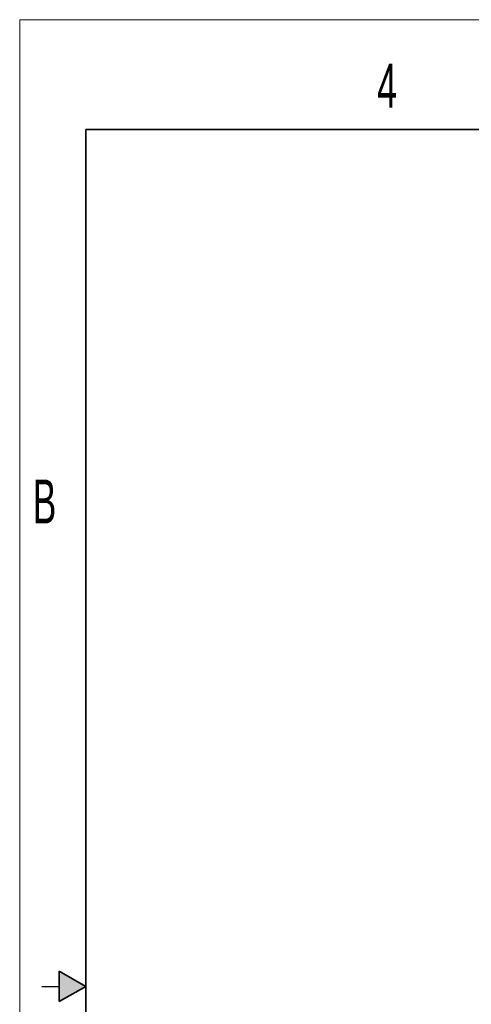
# Model space of a CAD drawing. Header units: inches. Extents: x 0 to 17, y 0 to 11.
# Tile 2 of 11: x 0 to 2.6, y 5.4 to 11. Entities that reach past the tile are written whole.
import ezdxf

# ---------------------------------------------------------------- set-up
doc = ezdxf.new("R2010")
doc.units = ezdxf.units.IN
doc.header["$MEASUREMENT"] = 0
doc.styles.add('SLDTEXTSTYLE0', font='TXT', dxfattribs={"width": 0.605})

msp = doc.modelspace()

# ---------------------------------------------------------------- hatches: boundary and pattern name
at = {"linetype": 'Continuous'}
msp.add_hatch(color=7, dxfattribs=at).paths.add_polyline_path([(0.225, 5.4134), (0.375, 5.5), (0.225, 5.5866)], flags=0)

# ---------------------------------------------------------------- linework, layer by layer
at = {"color": 7, "linetype": 'Continuous', "lineweight": 18}
for p in [(0, 0), (17, 11)]:
    msp.add_line(p, (0, 11), dxfattribs=at)
at = {"color": 7, "linetype": 'Continuous', "lineweight": 35}
for p, q in [((0.375, 0.625), (0.375, 10.375)), ((16.625, 10.375), (0.375, 10.375)), ((0.225, 5.4134), (0.225, 5.5866)), ((0.375, 5.5), (0.225, 5.5866)), ((0.375, 5.5), (0.225, 5.4134))]:
    msp.add_line(p, q, dxfattribs=at)
at = {"color": 7, "linetype": 'Continuous', "lineweight": 25}
msp.add_line((0.125, 5.5), (0.225, 5.5), dxfattribs=at)

# ---------------------------------------------------------------- texts
at = {"color": 7, "linetype": 'Continuous', "lineweight": 0, "char_height": 0.25, "attachment_point": 1, "style": 'SLDTEXTSTYLE0'}
for s, insert in [('4', (2.0313, 10.7502)), ('B', (0.0734, 8.3838))]:
    msp.add_mtext(s, dxfattribs=dict(at, insert=insert))

doc.saveas('drawing.dxf')
